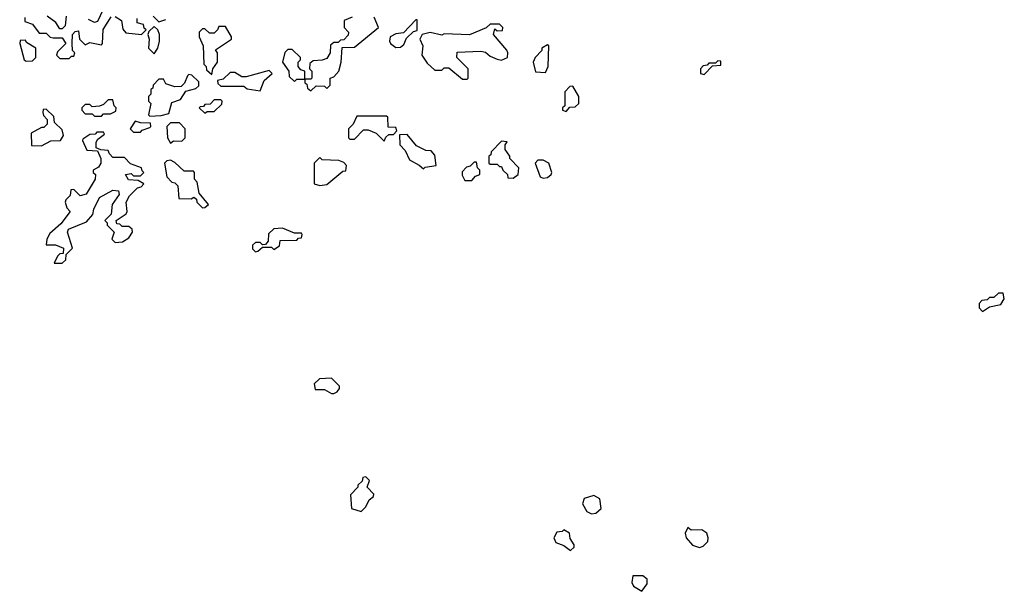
# Model space of a CAD drawing. Extents: x 2737958 to 2903317, y 894217 to 1030017.
# Tile 32 of 123: x 2767930 to 2772210, y 1006772 to 1009259. Entities that reach past the tile are written whole.
import ezdxf

# ---------------------------------------------------------------- set-up
doc = ezdxf.new("R2010")
doc.units = 0

msp = doc.modelspace()

# ---------------------------------------------------------------- linework, layer by layer
at = {"layer": '0CON05XD'}
for points in [[(2768302.5, 1009325), (2768268.3, 1009251.7), (2768255, 1009247.5), (2768229.3, 1009259.3)], [(2767951.7, 1009268.3), (2767951.7, 1009251.7), (2767985, 1009240), (2768015, 1009200), (2768045, 1009200), (2768063, 1009183), (2768075, 1009180), (2768115, 1009180), (2768130, 1009155), (2768095, 1009120), (2768090, 1009105), (2768105, 1009090), (2768145, 1009090)], [(2768132.5, 1009275), (2768127, 1009233), (2768115, 1009220), (2768105, 1009220), (2768086.4, 1009246.4), (2768050, 1009275)], [(2768145, 1009090), (2768155, 1009100), (2768165, 1009100), (2768170, 1009115), (2768160, 1009125), (2768157.5, 1009155), (2768160, 1009195), (2768171.7, 1009208.3), (2768185, 1009210), (2768190, 1009175), (2768215, 1009150), (2768235, 1009160), (2768285, 1009150), (2768290, 1009155), (2768293, 1009217), (2768328.3, 1009271.7)], [(2768345, 1009272.5), (2768372.5, 1009255), (2768378.3, 1009218.3), (2768391.7, 1009201.7), (2768460, 1009195), (2768480, 1009215), (2768471.7, 1009221.7), (2768468.3, 1009238.3), (2768440, 1009245), (2768440, 1009265)], [(2768510, 1009275), (2768535, 1009250), (2768565, 1009260)], [(2769375, 1009270), (2769340, 1009255), (2769340, 1009225), (2769360, 1009205), (2769358.3, 1009191.7), (2769338.3, 1009171.7), (2769325, 1009170), (2769315, 1009160), (2769295, 1009160), (2769281.7, 1009148.3), (2769280, 1009115), (2769265, 1009090), (2769245, 1009082.5), (2769205, 1009080), (2769191.7, 1009068.3), (2769190, 1009045), (2769200, 1009035), (2769200, 1009005), (2769195, 1009000), (2769170, 1009000), (2769170, 1008985), (2769178.3, 1008978.3), (2769181.7, 1008961.7), (2769195, 1008950)], [(2769195, 1008950), (2769218.3, 1008971.7), (2769255, 1008970), (2769265, 1008960), (2769280, 1008975), (2769280, 1009005), (2769295, 1009010), (2769317.5, 1009035), (2769327.5, 1009075), (2769331.7, 1009138.3), (2769385, 1009140), (2769490, 1009225), (2769470.7, 1009270.7)], [(2768515, 1009110), (2768530, 1009135), (2768537.5, 1009165), (2768537.5, 1009195), (2768530, 1009215), (2768515, 1009230), (2768491.7, 1009208.3), (2768487.5, 1009195), (2768492.5, 1009175), (2768490, 1009135), (2768515, 1009110)], [(2768765, 1009020), (2768770, 1009045), (2768790, 1009075), (2768790, 1009115), (2768781.7, 1009128.3), (2768850, 1009175), (2768850, 1009185), (2768825, 1009230), (2768795, 1009230), (2768790, 1009215), (2768775, 1009200), (2768755, 1009200), (2768735, 1009220), (2768725, 1009220), (2768710, 1009205), (2768710, 1009185), (2768727.5, 1009145), (2768730, 1009065), (2768740, 1009055), (2768741.7, 1009041.7), (2768765, 1009020)], [(2769565, 1009137.5), (2769585, 1009140), (2769599.3, 1009150.7), (2769611.7, 1009178.3), (2769641.7, 1009208.3), (2769658.3, 1009211.7), (2769658.3, 1009258.3), (2769651.7, 1009258.3), (2769598.3, 1009201.7), (2769565, 1009197.5), (2769540, 1009185), (2769537.5, 1009165), (2769542.5, 1009155), (2769565, 1009137.5)], [(2769875, 1009000), (2769880, 1009005), (2769880, 1009045), (2769830, 1009095), (2769831.7, 1009118.3), (2769935, 1009122.5), (2769955, 1009117.5), (2769975, 1009100), (2770005, 1009087.5), (2770025, 1009083.3), (2770050, 1009095), (2770052.5, 1009115), (2770047, 1009127), (2769990, 1009195), (2769995, 1009220), (2770005, 1009210), (2770028.3, 1009211.7), (2770030, 1009225), (2770015, 1009240), (2769975, 1009240), (2769957, 1009223), (2769885, 1009193.3), (2769775, 1009197.5), (2769765, 1009192.5), (2769715, 1009203.3), (2769680, 1009195), (2769670, 1009175), (2769682.5, 1009145), (2769677.5, 1009105), (2769700.7, 1009070.7), (2769735, 1009040), (2769765, 1009040), (2769775, 1009050), (2769795, 1009050), (2769855, 1009000), (2769875, 1009000)], [(2767958.3, 1009078.3), (2767985, 1009080), (2768000, 1009095), (2768000, 1009135), (2767960, 1009160), (2767955, 1009170), (2767931.7, 1009168.3), (2767930, 1009155), (2767950, 1009085), (2767958.3, 1009078.3)], [(2770215, 1009030), (2770227.5, 1009055), (2770230, 1009145), (2770225, 1009150), (2770200, 1009135), (2770200, 1009125), (2770170, 1009095), (2770162.5, 1009075), (2770171.7, 1009031.7), (2770215, 1009030)], [(2769125, 1008990), (2769135, 1009000), (2769170, 1009000), (2769170, 1009035), (2769151.7, 1009041.7), (2769140, 1009055), (2769140, 1009075), (2769150, 1009085), (2769150, 1009095), (2769115, 1009130), (2769095, 1009130), (2769083, 1009117), (2769072.5, 1009075), (2769100, 1009035), (2769101.7, 1009011.7), (2769125, 1008990)], [(2770905, 1009020), (2770941.7, 1009058.3), (2770978.3, 1009061.7), (2770978.3, 1009078.3), (2770965, 1009080), (2770955, 1009070), (2770925, 1009070), (2770918.3, 1009061.7), (2770901.7, 1009058.3), (2770890, 1009045), (2770890, 1009025), (2770905, 1009020)], [(2768495, 1008840), (2768545, 1008842.5), (2768578.3, 1008851.7), (2768591.7, 1008898.3), (2768628.3, 1008911.7), (2768651.7, 1008948.3), (2768695, 1008960), (2768708.3, 1008971.7), (2768708.3, 1008988.3), (2768678.3, 1009018.3), (2768665, 1009020), (2768660, 1009015), (2768647, 1008983), (2768631.7, 1008968.3), (2768605, 1008967.5), (2768565, 1008980), (2768555, 1009000), (2768535, 1009000), (2768510, 1008975), (2768508.3, 1008961.7), (2768500, 1008955), (2768500, 1008935), (2768490, 1008925), (2768490, 1008905), (2768500, 1008895), (2768490, 1008845), (2768495, 1008840)], [(2768975, 1008950), (2768992.5, 1008995), (2769027.5, 1009025), (2769015, 1009037.5), (2768915, 1009010), (2768895, 1009010), (2768865, 1009030), (2768845, 1009030), (2768815, 1009000), (2768790, 1008995), (2768791.7, 1008981.7), (2768805, 1008970), (2768905, 1008970), (2768918.3, 1008958.3), (2768975, 1008950)], [(2770305, 1008860), (2770321.7, 1008878.3), (2770345, 1008880), (2770360, 1008895), (2770360, 1008925), (2770335, 1008970), (2770321.7, 1008968.3), (2770300, 1008945), (2770300, 1008885), (2770290, 1008875), (2770290, 1008865), (2770305, 1008860)], [(2768285, 1008840), (2768295, 1008850), (2768325, 1008850), (2768348.3, 1008861.7), (2768350, 1008875), (2768340, 1008885), (2768335, 1008910), (2768315, 1008910), (2768295, 1008890), (2768277, 1008883), (2768245, 1008880), (2768235, 1008890), (2768215, 1008890), (2768200, 1008875), (2768200, 1008865), (2768215, 1008850), (2768245, 1008850), (2768255, 1008840), (2768285, 1008840)], [(2768735, 1008852.5), (2768745, 1008860), (2768775, 1008860), (2768808.3, 1008891.7), (2768810, 1008905), (2768805, 1008910), (2768775, 1008910), (2768758.3, 1008891.7), (2768735, 1008890), (2768728.3, 1008881.7), (2768715, 1008880), (2768710, 1008875), (2768735, 1008852.5)], [(2768025, 1008710), (2768065, 1008732.5), (2768107, 1008733), (2768120, 1008755), (2768115, 1008780), (2768081.7, 1008811.7), (2768078.3, 1008838.3), (2768045, 1008870), (2768031.7, 1008868.3), (2768030, 1008855), (2768033, 1008843), (2768050, 1008825), (2768050, 1008805), (2768035, 1008790), (2768025, 1008790), (2767980, 1008765), (2767981.7, 1008711.7), (2768025, 1008710)], [(2769515, 1008730), (2769521.7, 1008748.3), (2769535, 1008760), (2769555, 1008760), (2769570, 1008775), (2769565, 1008790), (2769531.7, 1008791.7), (2769530, 1008835), (2769525, 1008840), (2769395, 1008840), (2769380, 1008805), (2769360, 1008785), (2769360, 1008745), (2769365, 1008740), (2769385, 1008740), (2769425, 1008780), (2769445, 1008780), (2769480, 1008765), (2769515, 1008730)], [(2768455, 1008770), (2768461.7, 1008778.3), (2768495, 1008790), (2768500, 1008795), (2768498.3, 1008808.3), (2768455, 1008810), (2768431.7, 1008818.3), (2768410, 1008785), (2768425, 1008770), (2768455, 1008770)], [(2768585, 1008722.5), (2768598.3, 1008731.7), (2768635, 1008730), (2768650, 1008745), (2768650, 1008785), (2768625, 1008810), (2768585, 1008810), (2768570, 1008795), (2768572.5, 1008745), (2768585, 1008722.5)], [(2768115, 1008200), (2768130, 1008215), (2768131.7, 1008238.3), (2768160, 1008265), (2768137.5, 1008335), (2768141.7, 1008348.3), (2768220, 1008380), (2768248.3, 1008411.7), (2768252.5, 1008435), (2768277.5, 1008485), (2768335, 1008517.5), (2768360, 1008515), (2768361.7, 1008498.3), (2768332.5, 1008455), (2768327, 1008413), (2768300, 1008385), (2768310, 1008375), (2768310, 1008365), (2768340, 1008335), (2768330, 1008305), (2768345, 1008290), (2768377, 1008293), (2768405, 1008310), (2768420, 1008335), (2768418.3, 1008348.3), (2768405, 1008360), (2768375, 1008360), (2768365, 1008370), (2768351.7, 1008371.7), (2768350, 1008385), (2768392.5, 1008415), (2768397.5, 1008425), (2768392.5, 1008465), (2768407, 1008493), (2768441.7, 1008528.3), (2768458.3, 1008531.7), (2768470, 1008545), (2768445, 1008560), (2768403, 1008563), (2768390, 1008585), (2768415, 1008590), (2768425, 1008580), (2768455, 1008580), (2768470, 1008595), (2768461.7, 1008601.7), (2768460, 1008615), (2768411.7, 1008631.7), (2768385, 1008660), (2768335, 1008660), (2768320, 1008675), (2768315, 1008690), (2768282.5, 1008692.5), (2768261.7, 1008701.7), (2768263, 1008727), (2768270, 1008740), (2768298.3, 1008761.7), (2768295, 1008770), (2768265, 1008770), (2768258.3, 1008761.7), (2768235, 1008760), (2768205, 1008740), (2768203, 1008733), (2768221.7, 1008691.7), (2768268.3, 1008688.3), (2768282.5, 1008655), (2768282.5, 1008635), (2768273, 1008617), (2768250, 1008605), (2768250, 1008595), (2768260, 1008585), (2768257.5, 1008565), (2768219.3, 1008500.7), (2768193, 1008493), (2768165, 1008520), (2768151.7, 1008518.3), (2768150, 1008495), (2768130, 1008475), (2768127.5, 1008465), (2768135, 1008440), (2768150, 1008425), (2768108.3, 1008371.7), (2768060.7, 1008329.3), (2768047.5, 1008305), (2768045, 1008280), (2768085, 1008280), (2768120, 1008265), (2768118.3, 1008241.7), (2768105, 1008240), (2768095, 1008230), (2768080, 1008200), (2768115, 1008200)], [(2769685, 1008610), (2769693, 1008617), (2769740, 1008625), (2769735, 1008670), (2769718.3, 1008688.3), (2769695, 1008690), (2769655, 1008710), (2769615, 1008760), (2769581.7, 1008758.3), (2769582.5, 1008715), (2769605, 1008690), (2769625, 1008650), (2769667, 1008627), (2769685, 1008610)], [(2770075, 1008570), (2770097.5, 1008585), (2770100, 1008615), (2770060, 1008655), (2770060, 1008665), (2770040, 1008695), (2770040, 1008715), (2770048.3, 1008728.3), (2770025, 1008730), (2769980, 1008685), (2769978.3, 1008671.7), (2769970, 1008665), (2769970, 1008635), (2769975, 1008630), (2770005, 1008630), (2770015, 1008620), (2770025, 1008620), (2770030, 1008605), (2770050, 1008585), (2770051.7, 1008571.7), (2770075, 1008570)], [(2768725, 1008440), (2768735, 1008442.5), (2768750, 1008455), (2768710, 1008505), (2768701.7, 1008551.7), (2768690, 1008565), (2768690, 1008595), (2768685, 1008600), (2768645, 1008600), (2768605, 1008637.5), (2768585, 1008647.5), (2768570, 1008645), (2768560, 1008635), (2768570, 1008575), (2768591.7, 1008551.7), (2768605, 1008550), (2768617, 1008537), (2768621.7, 1008481.7), (2768675, 1008480), (2768687.5, 1008487.5), (2768698.3, 1008478.3), (2768700, 1008465), (2768725, 1008440)], [(2769235, 1008537.5), (2769265, 1008542.5), (2769335, 1008600), (2769348.3, 1008601.7), (2769350, 1008625), (2769338.3, 1008638.3), (2769317, 1008647), (2769245, 1008650), (2769235, 1008660), (2769210, 1008635), (2769210, 1008545), (2769235, 1008537.5)], [(2769895, 1008560), (2769911.7, 1008578.3), (2769930, 1008585), (2769930, 1008605), (2769920, 1008615), (2769915, 1008640), (2769905, 1008640), (2769888.3, 1008621.7), (2769871.7, 1008618.3), (2769853, 1008597), (2769853, 1008583), (2769865, 1008560), (2769895, 1008560)], [(2770205, 1008570), (2770225, 1008572.5), (2770240, 1008585), (2770242.5, 1008595), (2770230, 1008635), (2770205, 1008647.5), (2770181.7, 1008648.3), (2770170, 1008635), (2770192.5, 1008575), (2770205, 1008570)], [(2768955, 1008250), (2768965, 1008252.5), (2768985, 1008270), (2769025, 1008270), (2769035, 1008260), (2769060, 1008275), (2769061.7, 1008298.3), (2769135, 1008300), (2769141.7, 1008308.3), (2769155, 1008310), (2769157.5, 1008325), (2769155, 1008330), (2769125, 1008330), (2769071.7, 1008351.7), (2769035, 1008350), (2769011.7, 1008328.3), (2769010, 1008295), (2768998.3, 1008281.7), (2768985, 1008280), (2768975, 1008290), (2768955, 1008290), (2768941.7, 1008278.3), (2768941.7, 1008261.7), (2768955, 1008250)], [(2772115, 1007990), (2772145, 1008010), (2772195, 1008020), (2772210, 1008045), (2772205, 1008070), (2772185, 1008070), (2772165, 1008050), (2772145, 1008050), (2772135, 1008040), (2772111.7, 1008038.3), (2772100, 1008025), (2772100, 1008005), (2772115, 1007990)], [(2769295, 1007632.5), (2769309.3, 1007640.7), (2769320, 1007655), (2769320, 1007665), (2769285, 1007700), (2769233, 1007697), (2769210, 1007675), (2769215, 1007650), (2769255, 1007650), (2769285, 1007632.5), (2769295, 1007632.5)], [(2769415, 1007120), (2769435, 1007140), (2769449.3, 1007170.7), (2769467.5, 1007185), (2769470, 1007195), (2769440, 1007225), (2769450, 1007255), (2769435, 1007270), (2769421.7, 1007268.3), (2769418.3, 1007251.7), (2769400, 1007235), (2769400, 1007225), (2769368.3, 1007191.7), (2769373, 1007133), (2769415, 1007120)], [(2770415, 1007110), (2770435, 1007112.5), (2770457, 1007133), (2770452.5, 1007175), (2770425, 1007190), (2770383.3, 1007176.7), (2770377, 1007153), (2770395, 1007120), (2770415, 1007110)], [(2770885, 1006963.3), (2770900.7, 1006969.3), (2770920.7, 1006989.3), (2770923.3, 1007005), (2770916.7, 1007025), (2770895, 1007040), (2770848.3, 1007038.3), (2770835, 1007050), (2770822.5, 1007025), (2770827.5, 1007005), (2770855, 1006973.3), (2770885, 1006963.3)], [(2770325, 1006950), (2770340, 1006965), (2770340, 1006975), (2770323, 1007003), (2770320, 1007025), (2770295, 1007040), (2770287.5, 1007032.5), (2770265, 1007030), (2770252.5, 1007005), (2770260, 1006985), (2770295, 1006972.5), (2770325, 1006950)], [(2770635, 1006772.5), (2770657.5, 1006805), (2770657.5, 1006825), (2770639.3, 1006839.3), (2770595, 1006840), (2770591.2, 1006811.2), (2770597.5, 1006795), (2770635, 1006772.5)]]:
    msp.add_lwpolyline(points, dxfattribs=at)

doc.saveas('drawing.dxf')
